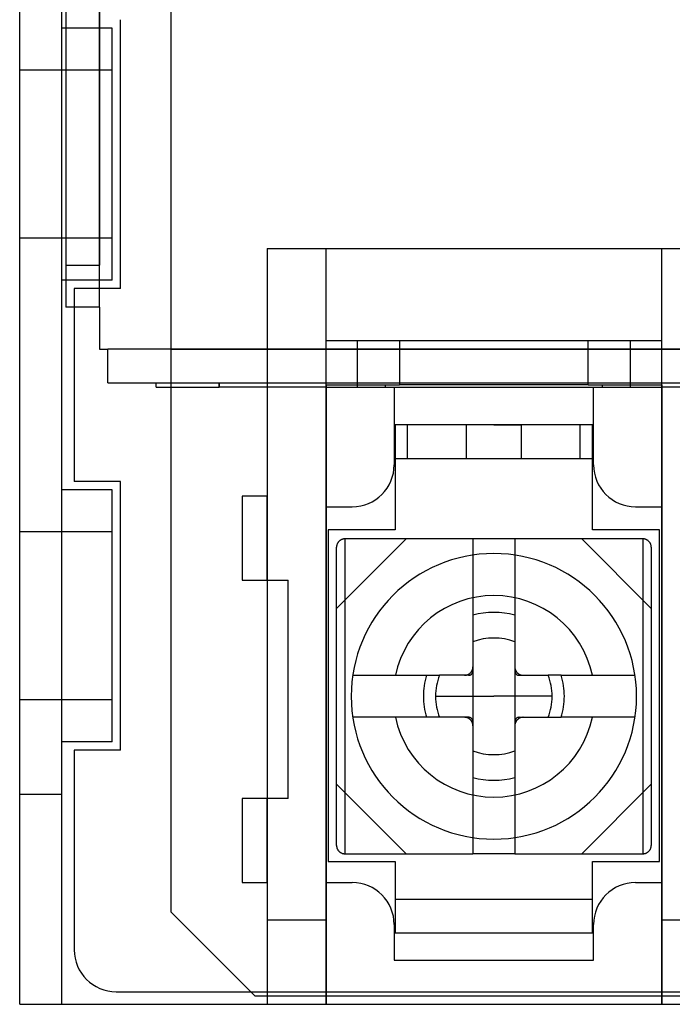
# Model space of a CAD drawing. Header units: millimetres. Extents: x -93 to 0, y 0 to 191.
# Tile 1 of 150: x -93 to -77, y 0 to 23. Entities that reach past the tile are written whole.
import ezdxf

# ---------------------------------------------------------------- set-up
doc = ezdxf.new("R2010")
doc.units = ezdxf.units.MM
doc.layers.add('MAIN-1', color=7, linetype='Continuous')
doc.layers.add('MAIN-2', color=7, linetype='Continuous')

msp = doc.modelspace()

# ---------------------------------------------------------------- linework, layer by layer
at = {"layer": 'MAIN-1'}
for p, q in [((-93, 0), (-93, 187.5)), ((-92, 187.5), (-92, 0)), ((-93, 0), (-92, 0)), ((-92, 0), (-1, 0))]:
    msp.add_line(p, q, dxfattribs=at)
at = {"layer": 'MAIN-2'}
for p, q in [((-92, 187.5), (-92, 0)), ((-89.4, 185), (-89.4, 2.2)), ((-91.1, 16.6), (-91.1, 183.1)), ((-91.9, 24.55), (-91.9, 17.6)), ((-91.1, 24.55), (-91.1, 17.6)), ((-90.8, 23.25), (-92, 23.25)), ((-90.8, 17.25), (-90.8, 23.25)), ((-90.6, 17.05), (-90.6, 23.45)), ((-90.8, 22.25), (-93, 22.25)), ((-90.8, 22.25), (-93, 22.25)), ((-90.8, 22.25), (-93, 22.25)), ((-90.8, 18.25), (-93, 18.25)), ((-90.8, 18.25), (-93, 18.25)), ((-90.8, 18.25), (-93, 18.25)), ((-87.1, 18), (-87.1, 0)), ((-87.1, 18), (-87.1, 18)), ((-87.1, 18), (-85.7, 18)), ((-85.7, 18), (-85.7, 18)), ((-85.7, 18), (-77.7, 18)), ((-85.7, 0), (-85.7, 18)), ((-77.7, 18), (-77.7, 18)), ((-77.7, 18), (-76.2, 18)), ((-77.7, 0), (-77.7, 18)), ((-91.9, 17.6), (-91.9, 16.6)), ((-91.9, 17.6), (-91.1, 17.6)), ((-91.1, 16.6), (-91.1, 17.6)), ((-90.8, 17.25), (-92, 17.25)), ((-90.6, 17.05), (-91.7, 17.05)), ((-91.7, 17.05), (-91.7, 12.45)), ((-91.7, 17.05), (-91.7, 17.05)), ((-90.6, 17.05), (-90.6, 17.05)), ((-91.9, 16.6), (-91.9, 16.6)), ((-91.1, 16.6), (-91.9, 16.6)), ((-91.1, 16.6), (-91.1, 16.6)), ((-91.1, 16.6), (-91.1, 15.6)), ((-91.1, 16.6), (-91.1, 16.6)), ((-85.7, 15.8), (-85.7, 15.8)), ((-84.95, 15.8), (-85.7, 15.8)), ((-83.95, 15.8), (-84.95, 15.8)), ((-84.95, 14.7), (-84.95, 15.8)), ((-83.95, 15.8), (-83.95, 14.75)), ((-79.45, 15.8), (-83.95, 15.8)), ((-79.45, 14.75), (-79.45, 15.8)), ((-78.45, 15.8), (-79.45, 15.8)), ((-78.45, 15.8), (-78.45, 14.7)), ((-77.7, 15.8), (-78.45, 15.8)), ((-77.7, 15.8), (-77.7, 15.8)), ((-91.1, 15.6), (-91.1, 15.6)), ((-91.1, 15.6), (-90.9, 15.6)), ((-2.1, 15.6), (-90.9, 15.6)), ((-89.4, 15.6), (-90.9, 15.6)), ((-90.9, 14.8), (-90.9, 15.6)), ((-90.9, 15.6), (-90.9, 15.6)), ((-90.9, 15.6), (-90.9, 15.6)), ((-89.4, 15.6), (-3.6, 15.6)), ((-89.4, 15.6), (-89.4, 14.8)), ((-90.9, 14.8), (-89.4, 14.8)), ((-90.9, 14.8), (-90.9, 14.8)), ((-89.75, 14.8), (-89.75, 14.8)), ((-89.75, 14.7), (-89.75, 14.8)), ((-89.4, 14.8), (-3.6, 14.8)), ((-88.25, 14.7), (-88.25, 14.8)), ((-88.25, 14.8), (-88.25, 14.7)), ((-89.75, 14.7), (-88.25, 14.7)), ((-89.75, 14.7), (-89.75, 14.7)), ((-85.7, 14.7), (-88.25, 14.7)), ((-85.7, 14.75), (-85.7, 14.75)), ((-85.7, 14.75), (-85.7, 11.85)), ((-85.7, 14.75), (-84.289, 14.75)), ((-85.7, 14.7), (-85.7, 14.7)), ((-85.7, 14.7), (-77.7, 14.7)), ((-84.289, 14.75), (-84.289, 14.7)), ((-84.289, 14.75), (-83.95, 14.75)), ((-84.075, 14.7), (-84.075, 14.7)), ((-84.075, 14.7), (-84.075, 12.85)), ((-79.45, 14.75), (-83.95, 14.75)), ((-79.45, 14.75), (-79.111, 14.75)), ((-79.325, 14.7), (-79.325, 14.7)), ((-79.325, 12.85), (-79.325, 14.7)), ((-79.111, 14.7), (-79.111, 14.75)), ((-79.111, 14.75), (-77.7, 14.75)), ((-77.7, 14.75), (-77.7, 11.85)), ((-77.7, 14.75), (-77.7, 14.75)), ((-77.7, 14.7), (-77.7, 14.7)), ((-76.2, 14.7), (-77.7, 14.7)), ((-79.35, 13.8), (-84.05, 13.8)), ((-84.05, 13.8), (-84.05, 11.3)), ((-83.76, 13), (-83.76, 13.8)), ((-82.35, 13.8), (-83.76, 13.8)), ((-81.7, 13.8), (-82.35, 13.8)), ((-82.35, 13), (-82.35, 13.8)), ((-82.35, 13.8), (-82.35, 13.8)), ((-81.7, 13.8), (-81.05, 13.8)), ((-81.05, 13.8), (-81.05, 13.8)), ((-79.64, 13.8), (-81.05, 13.8)), ((-81.05, 13.8), (-81.05, 13)), ((-79.64, 13), (-79.64, 13.8)), ((-79.35, 11.3), (-79.35, 13.8)), ((-84.05, 13), (-79.35, 13)), ((-83.76, 13), (-82.35, 13)), ((-82.35, 13), (-81.7, 13)), ((-82.35, 13), (-82.35, 13)), ((-81.7, 13), (-81.05, 13)), ((-81.05, 13), (-79.64, 13)), ((-81.05, 13), (-81.05, 13)), ((-84.075, 12.85), (-84.075, 12.85)), ((-79.325, 12.85), (-79.325, 12.85)), ((-90.6, 12.45), (-91.7, 12.45)), ((-91.7, 12.45), (-91.7, 12.45)), ((-90.6, 6.05), (-90.6, 12.45)), ((-90.6, 12.45), (-90.6, 12.45)), ((-90.8, 12.25), (-92, 12.25)), ((-90.8, 6.25), (-90.8, 12.25)), ((-87.7, 12.1), (-87.7, 12.1)), ((-87.7, 12.1), (-87.7, 10.1)), ((-87.1, 12.1), (-87.7, 12.1)), ((-87.1, 10.1), (-87.1, 12.1)), ((-87.1, 12.1), (-87.1, 12.1)), ((-85.7, 11.85), (-85.7, 2.9)), ((-85.7, 11.85), (-85.075, 11.85)), ((-85.7, 11.85), (-85.7, 11.85)), ((-85.075, 11.85), (-85.075, 11.85)), ((-78.325, 11.85), (-78.325, 11.85)), ((-78.325, 11.85), (-77.7, 11.85)), ((-77.7, 11.85), (-77.7, 2.9)), ((-77.7, 11.85), (-77.7, 11.85)), ((-84.05, 11.3), (-85.65, 11.3)), ((-85.65, 11.3), (-85.65, 3.4)), ((-85.65, 11.3), (-85.65, 11.3)), ((-84.05, 11.3), (-84.05, 11.3)), ((-77.75, 11.3), (-79.35, 11.3)), ((-79.35, 11.3), (-79.35, 11.3)), ((-77.75, 3.4), (-77.75, 11.3)), ((-77.75, 11.3), (-77.75, 11.3)), ((-90.8, 11.25), (-93, 11.25)), ((-83.793, 11.085), (-85.45, 9.428)), ((-85.395, 11.023), (-85.402, 11.015)), ((-85.387, 11.03), (-85.395, 11.023)), ((-85.38, 11.037), (-85.387, 11.03)), ((-85.371, 11.044), (-85.38, 11.037)), ((-85.363, 11.05), (-85.371, 11.044)), ((-85.354, 11.056), (-85.363, 11.05)), ((-85.346, 11.061), (-85.354, 11.056)), ((-85.337, 11.065), (-85.346, 11.061)), ((-85.328, 11.069), (-85.337, 11.065)), ((-85.319, 11.073), (-85.328, 11.069)), ((-85.31, 11.076), (-85.319, 11.073)), ((-85.301, 11.078), (-85.31, 11.076)), ((-85.291, 11.081), (-85.301, 11.078)), ((-85.281, 11.083), (-85.291, 11.081)), ((-85.271, 11.084), (-85.281, 11.083)), ((-85.261, 11.085), (-85.271, 11.084)), ((-85.25, 11.085), (-85.261, 11.085)), ((-85.25, 11.085), (-85.25, 11.085)), ((-84.978, 11.085), (-85.25, 11.085)), ((-85.25, 11.085), (-85.25, 3.585)), ((-84.704, 11.085), (-84.978, 11.085)), ((-84.429, 11.085), (-84.704, 11.085)), ((-84.152, 11.085), (-84.429, 11.085)), ((-83.875, 11.085), (-84.152, 11.085)), ((-83.597, 11.085), (-83.875, 11.085)), ((-83.318, 11.085), (-83.597, 11.085)), ((-83.039, 11.085), (-83.318, 11.085)), ((-82.759, 11.085), (-83.039, 11.085)), ((-82.48, 11.085), (-82.759, 11.085)), ((-82.2, 11.085), (-82.48, 11.085)), ((-82.2, 11.085), (-82.2, 11.085)), ((-81.2, 11.085), (-82.2, 11.085)), ((-82.2, 11.085), (-82.2, 3.585)), ((-81.2, 11.085), (-81.2, 11.085)), ((-80.921, 11.085), (-81.2, 11.085)), ((-81.2, 11.085), (-81.2, 3.585)), ((-80.641, 11.085), (-80.921, 11.085)), ((-80.362, 11.085), (-80.641, 11.085)), ((-80.083, 11.085), (-80.362, 11.085)), ((-79.804, 11.085), (-80.083, 11.085)), ((-79.525, 11.085), (-79.804, 11.085)), ((-77.95, 9.428), (-79.607, 11.085)), ((-79.246, 11.085), (-79.525, 11.085)), ((-78.968, 11.085), (-79.246, 11.085)), ((-78.691, 11.085), (-78.968, 11.085)), ((-78.418, 11.085), (-78.691, 11.085)), ((-78.15, 11.085), (-78.418, 11.085)), ((-78.15, 11.085), (-78.15, 11.085)), ((-78.141, 11.085), (-78.15, 11.085)), ((-78.15, 11.085), (-78.15, 3.585)), ((-78.132, 11.084), (-78.141, 11.085)), ((-78.123, 11.083), (-78.132, 11.084)), ((-78.114, 11.082), (-78.123, 11.083)), ((-78.105, 11.08), (-78.114, 11.082)), ((-78.097, 11.078), (-78.105, 11.08)), ((-78.088, 11.075), (-78.097, 11.078)), ((-78.08, 11.073), (-78.088, 11.075)), ((-78.073, 11.07), (-78.08, 11.073)), ((-78.065, 11.066), (-78.073, 11.07)), ((-78.057, 11.062), (-78.065, 11.066)), ((-78.05, 11.058), (-78.057, 11.062)), ((-78.042, 11.053), (-78.05, 11.058)), ((-78.035, 11.048), (-78.042, 11.053)), ((-78.027, 11.043), (-78.035, 11.048)), ((-78.02, 11.037), (-78.027, 11.043)), ((-78.013, 11.031), (-78.02, 11.037)), ((-78.006, 11.024), (-78.013, 11.031)), ((-78, 11.017), (-78.006, 11.024)), ((-85.449, 10.906), (-85.45, 10.895)), ((-85.45, 10.895), (-85.45, 10.885)), ((-85.45, 10.885), (-85.45, 10.885)), ((-85.45, 3.785), (-85.45, 10.885)), ((-85.448, 10.916), (-85.449, 10.906)), ((-85.446, 10.926), (-85.448, 10.916)), ((-85.443, 10.936), (-85.446, 10.926)), ((-85.441, 10.945), (-85.443, 10.936)), ((-85.438, 10.955), (-85.441, 10.945)), ((-85.434, 10.964), (-85.438, 10.955)), ((-85.43, 10.973), (-85.434, 10.964)), ((-85.425, 10.982), (-85.43, 10.973)), ((-85.42, 10.99), (-85.425, 10.982)), ((-85.414, 10.999), (-85.42, 10.99)), ((-85.408, 11.007), (-85.414, 10.999)), ((-85.402, 11.015), (-85.408, 11.007)), ((-77.994, 11.01), (-78, 11.017)), ((-77.988, 11.003), (-77.994, 11.01)), ((-77.983, 10.995), (-77.988, 11.003)), ((-77.978, 10.987), (-77.983, 10.995)), ((-77.974, 10.98), (-77.978, 10.987)), ((-77.97, 10.972), (-77.974, 10.98)), ((-77.966, 10.964), (-77.97, 10.972)), ((-77.963, 10.956), (-77.966, 10.964)), ((-77.96, 10.948), (-77.963, 10.956)), ((-77.958, 10.94), (-77.96, 10.948)), ((-77.955, 10.931), (-77.958, 10.94)), ((-77.954, 10.922), (-77.955, 10.931)), ((-77.952, 10.913), (-77.954, 10.922)), ((-77.951, 10.904), (-77.952, 10.913)), ((-77.95, 10.895), (-77.951, 10.904)), ((-77.95, 10.885), (-77.95, 10.895)), ((-77.95, 10.885), (-77.95, 10.885)), ((-77.95, 10.885), (-77.95, 3.785)), ((-81.7, 10.735), (-81.7, 10.735)), ((-87.7, 10.1), (-87.7, 10.1)), ((-87.7, 10.1), (-87.1, 10.1)), ((-87.1, 10.1), (-86.6, 10.1)), ((-87.1, 10.1), (-87.1, 10.1)), ((-86.6, 4.9), (-86.6, 10.1)), ((-82.21, 7.972), (-82.207, 7.981)), ((-82.207, 7.981), (-82.205, 7.99)), ((-82.205, 7.99), (-82.203, 7.998)), ((-82.203, 7.998), (-82.202, 8.007)), ((-82.202, 8.007), (-82.201, 8.016)), ((-82.201, 8.016), (-82.2, 8.026)), ((-82.2, 8.026), (-82.2, 8.035)), ((-81.2, 8.035), (-81.2, 8.025)), ((-81.2, 8.025), (-81.199, 8.016)), ((-81.199, 8.016), (-81.198, 8.007)), ((-81.198, 8.007), (-81.197, 7.998)), ((-81.197, 7.998), (-81.195, 7.989)), ((-81.195, 7.989), (-81.192, 7.98)), ((-81.192, 7.98), (-81.19, 7.972)), ((-85.063, 7.835), (-83.304, 7.835)), ((-83.304, 7.835), (-83.26, 7.835)), ((-83.26, 7.835), (-83.216, 7.835)), ((-83.216, 7.835), (-83.172, 7.835)), ((-83.172, 7.835), (-83.128, 7.835)), ((-83.128, 7.835), (-83.084, 7.835)), ((-83.084, 7.835), (-83.04, 7.835)), ((-83.04, 7.835), (-82.996, 7.835)), ((-82.861, 7.835), (-82.996, 7.835)), ((-82.74, 7.835), (-82.861, 7.835)), ((-82.632, 7.835), (-82.74, 7.835)), ((-82.535, 7.835), (-82.632, 7.835)), ((-82.45, 7.835), (-82.535, 7.835)), ((-82.373, 7.835), (-82.45, 7.835)), ((-82.4, 7.835), (-82.39, 7.835)), ((-82.39, 7.835), (-82.381, 7.836)), ((-82.381, 7.836), (-82.372, 7.837)), ((-82.302, 7.835), (-82.373, 7.835)), ((-82.372, 7.837), (-82.363, 7.839)), ((-82.363, 7.839), (-82.354, 7.84)), ((-82.354, 7.84), (-82.345, 7.843)), ((-82.345, 7.843), (-82.337, 7.845)), ((-82.337, 7.845), (-82.329, 7.848)), ((-82.329, 7.848), (-82.321, 7.851)), ((-82.321, 7.851), (-82.313, 7.855)), ((-82.313, 7.855), (-82.305, 7.859)), ((-82.305, 7.859), (-82.297, 7.864)), ((-82.302, 7.835), (-82.297, 7.835)), ((-82.297, 7.864), (-82.29, 7.868)), ((-82.297, 7.835), (-82.292, 7.836)), ((-82.292, 7.836), (-82.287, 7.836)), ((-82.29, 7.868), (-82.282, 7.873)), ((-82.287, 7.836), (-82.282, 7.837)), ((-82.282, 7.873), (-82.275, 7.879)), ((-82.282, 7.837), (-82.278, 7.838)), ((-82.278, 7.838), (-82.273, 7.839)), ((-82.275, 7.879), (-82.268, 7.885)), ((-82.273, 7.839), (-82.268, 7.841)), ((-82.268, 7.885), (-82.262, 7.891)), ((-82.268, 7.841), (-82.264, 7.842)), ((-82.264, 7.842), (-82.26, 7.844)), ((-82.262, 7.891), (-82.255, 7.897)), ((-82.26, 7.844), (-82.256, 7.846)), ((-82.256, 7.846), (-82.252, 7.848)), ((-82.255, 7.897), (-82.249, 7.904)), ((-82.252, 7.848), (-82.248, 7.85)), ((-82.249, 7.904), (-82.243, 7.911)), ((-82.248, 7.85), (-82.244, 7.853)), ((-82.244, 7.853), (-82.241, 7.855)), ((-82.243, 7.911), (-82.238, 7.918)), ((-82.241, 7.855), (-82.237, 7.858)), ((-82.238, 7.918), (-82.233, 7.925)), ((-82.237, 7.858), (-82.234, 7.86)), ((-82.234, 7.86), (-82.231, 7.863)), ((-82.233, 7.925), (-82.228, 7.932)), ((-82.231, 7.863), (-82.228, 7.866)), ((-82.228, 7.932), (-82.224, 7.94)), ((-82.228, 7.866), (-82.225, 7.869)), ((-82.225, 7.869), (-82.223, 7.873)), ((-82.224, 7.94), (-82.22, 7.948)), ((-82.223, 7.873), (-82.22, 7.876)), ((-82.22, 7.948), (-82.216, 7.956)), ((-82.22, 7.876), (-82.218, 7.879)), ((-82.218, 7.879), (-82.215, 7.883)), ((-82.216, 7.956), (-82.213, 7.964)), ((-82.215, 7.883), (-82.213, 7.887)), ((-82.213, 7.964), (-82.21, 7.972)), ((-82.213, 7.887), (-82.211, 7.891)), ((-82.211, 7.891), (-82.209, 7.895)), ((-82.209, 7.895), (-82.207, 7.899)), ((-82.207, 7.899), (-82.206, 7.903)), ((-82.206, 7.903), (-82.204, 7.908)), ((-82.204, 7.908), (-82.203, 7.913)), ((-82.203, 7.913), (-82.202, 7.917)), ((-82.202, 7.917), (-82.201, 7.922)), ((-82.201, 7.927), (-82.2, 7.932)), ((-82.201, 7.922), (-82.201, 7.927)), ((-82.2, 7.932), (-82.2, 7.937)), ((-81.2, 7.937), (-81.2, 7.932)), ((-81.2, 7.932), (-81.199, 7.927)), ((-81.199, 7.927), (-81.199, 7.922)), ((-81.199, 7.922), (-81.198, 7.917)), ((-81.198, 7.917), (-81.197, 7.913)), ((-81.197, 7.913), (-81.196, 7.908)), ((-81.196, 7.908), (-81.194, 7.903)), ((-81.194, 7.903), (-81.193, 7.899)), ((-81.193, 7.899), (-81.191, 7.895)), ((-81.191, 7.895), (-81.189, 7.891)), ((-81.19, 7.972), (-81.187, 7.964)), ((-81.189, 7.891), (-81.187, 7.887)), ((-81.187, 7.964), (-81.184, 7.956)), ((-81.187, 7.887), (-81.185, 7.883)), ((-81.185, 7.883), (-81.182, 7.879)), ((-81.184, 7.956), (-81.18, 7.948)), ((-81.182, 7.879), (-81.18, 7.876)), ((-81.18, 7.948), (-81.176, 7.94)), ((-81.18, 7.876), (-81.177, 7.873)), ((-81.177, 7.873), (-81.175, 7.869)), ((-81.176, 7.94), (-81.171, 7.932)), ((-81.175, 7.869), (-81.172, 7.866)), ((-81.172, 7.866), (-81.169, 7.863)), ((-81.171, 7.932), (-81.167, 7.925)), ((-81.169, 7.863), (-81.166, 7.86)), ((-81.167, 7.925), (-81.162, 7.917)), ((-81.166, 7.86), (-81.162, 7.858)), ((-81.162, 7.917), (-81.156, 7.91)), ((-81.162, 7.858), (-81.159, 7.855)), ((-81.159, 7.855), (-81.156, 7.853)), ((-81.156, 7.91), (-81.15, 7.903)), ((-81.156, 7.853), (-81.152, 7.85)), ((-81.152, 7.85), (-81.148, 7.848)), ((-81.15, 7.903), (-81.144, 7.897)), ((-81.148, 7.848), (-81.144, 7.846)), ((-81.144, 7.897), (-81.138, 7.89)), ((-81.144, 7.846), (-81.14, 7.844)), ((-81.14, 7.844), (-81.136, 7.842)), ((-81.138, 7.89), (-81.131, 7.884)), ((-81.136, 7.842), (-81.132, 7.841)), ((-81.132, 7.841), (-81.127, 7.839)), ((-81.131, 7.884), (-81.124, 7.879)), ((-81.127, 7.839), (-81.122, 7.838)), ((-81.124, 7.879), (-81.117, 7.873)), ((-81.122, 7.838), (-81.118, 7.837)), ((-81.118, 7.837), (-81.113, 7.836)), ((-81.117, 7.873), (-81.11, 7.868)), ((-81.113, 7.836), (-81.108, 7.836)), ((-81.11, 7.868), (-81.103, 7.863)), ((-81.108, 7.836), (-81.103, 7.835)), ((-81.103, 7.863), (-81.095, 7.859)), ((-81.103, 7.835), (-81.098, 7.835)), ((-81.098, 7.835), (-81.027, 7.835)), ((-81.095, 7.859), (-81.087, 7.855)), ((-81.087, 7.855), (-81.079, 7.851)), ((-81.079, 7.851), (-81.071, 7.848)), ((-81.071, 7.848), (-81.063, 7.845)), ((-81.063, 7.845), (-81.054, 7.843)), ((-81.054, 7.843), (-81.046, 7.84)), ((-81.046, 7.84), (-81.037, 7.838)), ((-81.037, 7.838), (-81.028, 7.837)), ((-81.028, 7.837), (-81.019, 7.836)), ((-81.027, 7.835), (-80.95, 7.835)), ((-81.019, 7.836), (-81.009, 7.835)), ((-81.009, 7.835), (-81, 7.835)), ((-80.95, 7.835), (-80.865, 7.835)), ((-80.865, 7.835), (-80.768, 7.835)), ((-80.768, 7.835), (-80.66, 7.835)), ((-80.66, 7.835), (-80.539, 7.835)), ((-80.539, 7.835), (-80.404, 7.835)), ((-80.362, 7.835), (-80.404, 7.835)), ((-80.319, 7.835), (-80.362, 7.835)), ((-80.275, 7.835), (-80.319, 7.835)), ((-80.231, 7.835), (-80.275, 7.835)), ((-80.187, 7.835), (-80.231, 7.835)), ((-80.142, 7.835), (-80.187, 7.835)), ((-80.096, 7.835), (-80.142, 7.835)), ((-80.096, 7.835), (-78.337, 7.835)), ((-83.089, 7.335), (-81.7, 7.335)), ((-80.311, 7.335), (-81.7, 7.335)), ((-90.8, 7.25), (-93, 7.25)), ((-83.304, 6.835), (-85.063, 6.835)), ((-83.26, 6.835), (-83.304, 6.835)), ((-83.216, 6.835), (-83.26, 6.835)), ((-83.172, 6.835), (-83.216, 6.835)), ((-83.128, 6.835), (-83.172, 6.835)), ((-83.084, 6.835), (-83.128, 6.835)), ((-83.04, 6.835), (-83.084, 6.835)), ((-82.996, 6.835), (-83.04, 6.835)), ((-82.861, 6.835), (-82.996, 6.835)), ((-82.74, 6.835), (-82.861, 6.835)), ((-82.632, 6.835), (-82.74, 6.835)), ((-82.535, 6.835), (-82.632, 6.835)), ((-82.45, 6.835), (-82.535, 6.835)), ((-82.373, 6.835), (-82.45, 6.835)), ((-82.391, 6.835), (-82.4, 6.835)), ((-82.381, 6.834), (-82.391, 6.835)), ((-82.372, 6.833), (-82.381, 6.834)), ((-82.302, 6.835), (-82.373, 6.835)), ((-82.363, 6.832), (-82.372, 6.833)), ((-82.354, 6.83), (-82.363, 6.832)), ((-82.346, 6.828), (-82.354, 6.83)), ((-82.337, 6.825), (-82.346, 6.828)), ((-82.329, 6.822), (-82.337, 6.825)), ((-82.321, 6.819), (-82.329, 6.822)), ((-82.313, 6.815), (-82.321, 6.819)), ((-82.305, 6.811), (-82.313, 6.815)), ((-82.297, 6.807), (-82.305, 6.811)), ((-82.297, 6.835), (-82.302, 6.835)), ((-82.292, 6.835), (-82.297, 6.835)), ((-82.29, 6.802), (-82.297, 6.807)), ((-82.287, 6.834), (-82.292, 6.835)), ((-82.283, 6.797), (-82.29, 6.802)), ((-82.282, 6.833), (-82.287, 6.834)), ((-82.278, 6.832), (-82.282, 6.833)), ((-82.273, 6.831), (-82.278, 6.832)), ((-82.268, 6.829), (-82.273, 6.831)), ((-82.264, 6.828), (-82.268, 6.829)), ((-82.26, 6.826), (-82.264, 6.828)), ((-82.256, 6.824), (-82.26, 6.826)), ((-82.252, 6.822), (-82.256, 6.824)), ((-82.248, 6.82), (-82.252, 6.822)), ((-82.244, 6.817), (-82.248, 6.82)), ((-82.241, 6.815), (-82.244, 6.817)), ((-82.238, 6.812), (-82.241, 6.815)), ((-82.234, 6.81), (-82.238, 6.812)), ((-82.231, 6.807), (-82.234, 6.81)), ((-82.228, 6.804), (-82.231, 6.807)), ((-82.225, 6.801), (-82.228, 6.804)), ((-82.223, 6.798), (-82.225, 6.801)), ((-81.175, 6.801), (-81.177, 6.798)), ((-81.172, 6.804), (-81.175, 6.801)), ((-81.169, 6.807), (-81.172, 6.804)), ((-81.166, 6.81), (-81.169, 6.807)), ((-81.163, 6.812), (-81.166, 6.81)), ((-81.159, 6.815), (-81.163, 6.812)), ((-81.156, 6.817), (-81.159, 6.815)), ((-81.152, 6.82), (-81.156, 6.817)), ((-81.148, 6.822), (-81.152, 6.82)), ((-81.144, 6.824), (-81.148, 6.822)), ((-81.14, 6.826), (-81.144, 6.824)), ((-81.136, 6.828), (-81.14, 6.826)), ((-81.132, 6.829), (-81.136, 6.828)), ((-81.127, 6.831), (-81.132, 6.829)), ((-81.122, 6.832), (-81.127, 6.831)), ((-81.118, 6.833), (-81.122, 6.832)), ((-81.113, 6.834), (-81.118, 6.833)), ((-81.11, 6.802), (-81.118, 6.797)), ((-81.108, 6.835), (-81.113, 6.834)), ((-81.103, 6.806), (-81.11, 6.802)), ((-81.103, 6.835), (-81.108, 6.835)), ((-81.098, 6.835), (-81.103, 6.835)), ((-81.095, 6.811), (-81.103, 6.806)), ((-81.098, 6.835), (-81.027, 6.835)), ((-81.087, 6.815), (-81.095, 6.811)), ((-81.079, 6.819), (-81.087, 6.815)), ((-81.071, 6.822), (-81.079, 6.819)), ((-81.063, 6.825), (-81.071, 6.822)), ((-81.055, 6.827), (-81.063, 6.825)), ((-81.046, 6.83), (-81.055, 6.827)), ((-81.037, 6.832), (-81.046, 6.83)), ((-81.028, 6.833), (-81.037, 6.832)), ((-81.019, 6.834), (-81.028, 6.833)), ((-81.027, 6.835), (-80.95, 6.835)), ((-81.01, 6.835), (-81.019, 6.834)), ((-81, 6.835), (-81.01, 6.835)), ((-80.95, 6.835), (-80.865, 6.835)), ((-80.865, 6.835), (-80.768, 6.835)), ((-80.768, 6.835), (-80.66, 6.835)), ((-80.66, 6.835), (-80.539, 6.835)), ((-80.539, 6.835), (-80.404, 6.835)), ((-80.404, 6.835), (-80.362, 6.835)), ((-80.362, 6.835), (-80.319, 6.835)), ((-80.319, 6.835), (-80.275, 6.835)), ((-80.275, 6.835), (-80.231, 6.835)), ((-80.231, 6.835), (-80.187, 6.835)), ((-80.187, 6.835), (-80.142, 6.835)), ((-80.142, 6.835), (-80.096, 6.835)), ((-78.337, 6.835), (-80.096, 6.835)), ((-82.276, 6.792), (-82.283, 6.797)), ((-82.269, 6.786), (-82.276, 6.792)), ((-82.262, 6.78), (-82.269, 6.786)), ((-82.256, 6.773), (-82.262, 6.78)), ((-82.25, 6.767), (-82.256, 6.773)), ((-82.244, 6.76), (-82.25, 6.767)), ((-82.238, 6.753), (-82.244, 6.76)), ((-82.233, 6.746), (-82.238, 6.753)), ((-82.229, 6.738), (-82.233, 6.746)), ((-82.224, 6.73), (-82.229, 6.738)), ((-82.22, 6.723), (-82.224, 6.73)), ((-82.22, 6.794), (-82.223, 6.798)), ((-82.218, 6.791), (-82.22, 6.794)), ((-82.216, 6.715), (-82.22, 6.723)), ((-82.215, 6.787), (-82.218, 6.791)), ((-82.213, 6.706), (-82.216, 6.715)), ((-82.213, 6.783), (-82.215, 6.787)), ((-82.211, 6.779), (-82.213, 6.783)), ((-82.21, 6.698), (-82.213, 6.706)), ((-82.209, 6.775), (-82.211, 6.779)), ((-82.208, 6.69), (-82.21, 6.698)), ((-82.207, 6.771), (-82.209, 6.775)), ((-82.205, 6.681), (-82.208, 6.69)), ((-82.206, 6.767), (-82.207, 6.771)), ((-82.204, 6.762), (-82.206, 6.767)), ((-82.203, 6.672), (-82.205, 6.681)), ((-82.203, 6.757), (-82.204, 6.762)), ((-82.202, 6.753), (-82.203, 6.757)), ((-82.202, 6.663), (-82.203, 6.672)), ((-82.201, 6.748), (-82.202, 6.753)), ((-82.201, 6.654), (-82.202, 6.663)), ((-82.201, 6.743), (-82.201, 6.748)), ((-82.2, 6.738), (-82.201, 6.743)), ((-82.2, 6.645), (-82.201, 6.654)), ((-82.2, 6.733), (-82.2, 6.738)), ((-82.2, 6.635), (-82.2, 6.645)), ((-81.199, 6.743), (-81.2, 6.738)), ((-81.2, 6.738), (-81.2, 6.733)), ((-81.199, 6.654), (-81.2, 6.644)), ((-81.2, 6.644), (-81.2, 6.635)), ((-81.198, 6.753), (-81.199, 6.748)), ((-81.199, 6.748), (-81.199, 6.743)), ((-81.198, 6.663), (-81.199, 6.654)), ((-81.197, 6.757), (-81.198, 6.753)), ((-81.197, 6.672), (-81.198, 6.663)), ((-81.196, 6.762), (-81.197, 6.757)), ((-81.195, 6.681), (-81.197, 6.672)), ((-81.194, 6.767), (-81.196, 6.762)), ((-81.193, 6.689), (-81.195, 6.681)), ((-81.193, 6.771), (-81.194, 6.767)), ((-81.191, 6.775), (-81.193, 6.771)), ((-81.19, 6.698), (-81.193, 6.689)), ((-81.189, 6.779), (-81.191, 6.775)), ((-81.187, 6.706), (-81.19, 6.698)), ((-81.187, 6.783), (-81.189, 6.779)), ((-81.185, 6.787), (-81.187, 6.783)), ((-81.184, 6.714), (-81.187, 6.706)), ((-81.182, 6.791), (-81.185, 6.787)), ((-81.18, 6.722), (-81.184, 6.714)), ((-81.18, 6.794), (-81.182, 6.791)), ((-81.177, 6.798), (-81.18, 6.794)), ((-81.176, 6.73), (-81.18, 6.722)), ((-81.172, 6.738), (-81.176, 6.73)), ((-81.167, 6.745), (-81.172, 6.738)), ((-81.162, 6.752), (-81.167, 6.745)), ((-81.157, 6.76), (-81.162, 6.752)), ((-81.151, 6.766), (-81.157, 6.76)), ((-81.145, 6.773), (-81.151, 6.766)), ((-81.138, 6.779), (-81.145, 6.773)), ((-81.132, 6.785), (-81.138, 6.779)), ((-81.125, 6.791), (-81.132, 6.785)), ((-81.118, 6.797), (-81.125, 6.791)), ((-90.8, 6.25), (-92, 6.25)), ((-90.6, 6.05), (-91.7, 6.05)), ((-91.7, 6.05), (-91.7, 1.3)), ((-91.7, 6.05), (-91.7, 6.05)), ((-90.6, 6.05), (-90.6, 6.05)), ((-85.45, 5.242), (-83.793, 3.585)), ((-79.607, 3.585), (-77.95, 5.242)), ((-92, 5), (-93, 5)), ((-87.1, 4.9), (-87.7, 4.9)), ((-87.7, 4.9), (-87.7, 2.9)), ((-87.7, 4.9), (-87.7, 4.9)), ((-87.1, 2.9), (-87.1, 4.9)), ((-86.6, 4.9), (-87.1, 4.9)), ((-87.1, 4.9), (-87.1, 4.9)), ((-85.45, 3.785), (-85.45, 3.785)), ((-85.45, 3.785), (-85.45, 3.776)), ((-85.45, 3.776), (-85.449, 3.766)), ((-85.449, 3.766), (-85.448, 3.757)), ((-85.448, 3.757), (-85.446, 3.748)), ((-81.7, 3.935), (-81.7, 3.935)), ((-77.954, 3.744), (-77.952, 3.754)), ((-77.952, 3.754), (-77.951, 3.764)), ((-77.951, 3.764), (-77.95, 3.775)), ((-77.95, 3.785), (-77.95, 3.785)), ((-77.95, 3.775), (-77.95, 3.785)), ((-85.446, 3.748), (-85.445, 3.739)), ((-85.445, 3.739), (-85.442, 3.73)), ((-85.442, 3.73), (-85.44, 3.722)), ((-85.44, 3.722), (-85.437, 3.714)), ((-85.437, 3.714), (-85.434, 3.706)), ((-85.434, 3.706), (-85.43, 3.698)), ((-85.43, 3.698), (-85.426, 3.69)), ((-85.426, 3.69), (-85.422, 3.683)), ((-85.422, 3.683), (-85.417, 3.675)), ((-85.417, 3.675), (-85.412, 3.667)), ((-85.412, 3.667), (-85.406, 3.66)), ((-85.406, 3.66), (-85.4, 3.653)), ((-85.4, 3.653), (-85.394, 3.646)), ((-85.394, 3.646), (-85.387, 3.639)), ((-85.387, 3.639), (-85.38, 3.633)), ((-85.38, 3.633), (-85.373, 3.627)), ((-85.373, 3.627), (-85.365, 3.622)), ((-85.365, 3.622), (-85.358, 3.617)), ((-85.358, 3.617), (-85.35, 3.612)), ((-85.35, 3.612), (-85.343, 3.608)), ((-85.343, 3.608), (-85.335, 3.604)), ((-85.335, 3.604), (-85.327, 3.601)), ((-85.327, 3.601), (-85.32, 3.597)), ((-85.32, 3.597), (-85.312, 3.595)), ((-85.312, 3.595), (-85.303, 3.592)), ((-85.303, 3.592), (-85.295, 3.59)), ((-85.295, 3.59), (-85.286, 3.588)), ((-85.286, 3.588), (-85.277, 3.587)), ((-85.277, 3.587), (-85.268, 3.586)), ((-85.268, 3.586), (-85.259, 3.585)), ((-85.259, 3.585), (-85.25, 3.585)), ((-85.25, 3.585), (-84.978, 3.585)), ((-85.25, 3.585), (-85.25, 3.585)), ((-84.978, 3.585), (-84.704, 3.585)), ((-84.704, 3.585), (-84.429, 3.585)), ((-84.429, 3.585), (-84.152, 3.585)), ((-84.152, 3.585), (-83.875, 3.585)), ((-83.875, 3.585), (-83.597, 3.585)), ((-83.597, 3.585), (-83.318, 3.585)), ((-83.318, 3.585), (-83.039, 3.585)), ((-83.039, 3.585), (-82.759, 3.585)), ((-82.759, 3.585), (-82.48, 3.585)), ((-82.48, 3.585), (-82.2, 3.585)), ((-81.2, 3.585), (-82.2, 3.585)), ((-82.2, 3.585), (-82.2, 3.585)), ((-81.2, 3.585), (-80.921, 3.585)), ((-81.2, 3.585), (-81.2, 3.585)), ((-80.921, 3.585), (-80.641, 3.585)), ((-80.641, 3.585), (-80.362, 3.585)), ((-80.362, 3.585), (-80.083, 3.585)), ((-80.083, 3.585), (-79.804, 3.585)), ((-79.804, 3.585), (-79.525, 3.585)), ((-79.525, 3.585), (-79.246, 3.585)), ((-79.246, 3.585), (-78.968, 3.585)), ((-78.968, 3.585), (-78.691, 3.585)), ((-78.691, 3.585), (-78.418, 3.585)), ((-78.418, 3.585), (-78.15, 3.585)), ((-78.15, 3.585), (-78.15, 3.585)), ((-78.15, 3.585), (-78.139, 3.585)), ((-78.139, 3.585), (-78.129, 3.586)), ((-78.129, 3.586), (-78.119, 3.588)), ((-78.119, 3.588), (-78.109, 3.589)), ((-78.109, 3.589), (-78.099, 3.592)), ((-78.099, 3.592), (-78.09, 3.594)), ((-78.09, 3.594), (-78.081, 3.597)), ((-78.081, 3.597), (-78.072, 3.601)), ((-78.072, 3.601), (-78.063, 3.605)), ((-78.063, 3.605), (-78.054, 3.609)), ((-78.054, 3.609), (-78.046, 3.614)), ((-78.046, 3.614), (-78.037, 3.62)), ((-78.037, 3.62), (-78.029, 3.626)), ((-78.029, 3.626), (-78.02, 3.633)), ((-78.02, 3.633), (-78.013, 3.64)), ((-78.013, 3.64), (-78.005, 3.647)), ((-78.005, 3.647), (-77.998, 3.655)), ((-77.998, 3.655), (-77.992, 3.663)), ((-77.992, 3.663), (-77.986, 3.671)), ((-77.986, 3.671), (-77.98, 3.68)), ((-77.98, 3.68), (-77.975, 3.688)), ((-77.975, 3.688), (-77.97, 3.697)), ((-77.97, 3.697), (-77.966, 3.706)), ((-77.966, 3.706), (-77.962, 3.716)), ((-77.962, 3.716), (-77.959, 3.725)), ((-77.959, 3.725), (-77.956, 3.734)), ((-77.956, 3.734), (-77.954, 3.744)), ((-85.65, 3.4), (-84.05, 3.4)), ((-85.65, 3.4), (-85.65, 3.4)), ((-84.05, 3.4), (-84.05, 1.7)), ((-84.05, 3.4), (-84.05, 3.4)), ((-79.35, 1.7), (-79.35, 3.4)), ((-79.35, 3.4), (-77.75, 3.4)), ((-79.35, 3.4), (-79.35, 3.4)), ((-77.75, 3.4), (-77.75, 3.4)), ((-87.7, 2.9), (-87.1, 2.9)), ((-87.7, 2.9), (-87.7, 2.9)), ((-87.1, 2.9), (-87.1, 2.9)), ((-85.7, 2.9), (-85.075, 2.9)), ((-85.7, 2.9), (-85.7, 0)), ((-85.7, 2.9), (-85.7, 2.9)), ((-85.075, 2.9), (-85.075, 2.9)), ((-78.325, 2.9), (-77.7, 2.9)), ((-78.325, 2.9), (-78.325, 2.9)), ((-77.7, 2.9), (-77.7, 2.9)), ((-77.7, 2.9), (-77.7, 0)), ((-79.35, 2.5), (-84.05, 2.5)), ((-87.4, 0.2), (-89.4, 2.2)), ((-89.4, 2.2), (-89.4, 2.2)), ((-85.7, 2), (-87.1, 2)), ((-84.075, 1.9), (-84.075, 1.05)), ((-84.075, 1.9), (-84.075, 1.9)), ((-79.325, 1.05), (-79.325, 1.9)), ((-79.325, 1.9), (-79.325, 1.9)), ((-76.2, 2), (-77.7, 2)), ((-84.05, 1.7), (-79.35, 1.7)), ((-91.7, 1.3), (-91.7, 1.3)), ((-84.075, 1.05), (-79.325, 1.05)), ((-84.075, 1.05), (-84.075, 1.05)), ((-79.325, 1.05), (-79.325, 1.05)), ((-90.7, 0.3), (-2.3, 0.3)), ((-90.7, 0.3), (-90.7, 0.3)), ((-87.4, 0.2), (-5, 0.2)), ((-87.4, 0.2), (-87.4, 0.2)), ((-87.1, 0), (-87.1, 0)), ((-85.7, 0), (-85.7, 0)), ((-85.7, 0), (-85.7, 0)), ((-77.7, 0), (-77.7, 0)), ((-77.7, 0), (-77.7, 0)), ((-93, 0), (-93, 0)), ((-92, 0), (-92, 0)), ((-92, 0), (-92, 0))]:
    msp.add_line(p, q, dxfattribs=at)
for centre, radius, start, end in [((-85.075, 12.85), 1, 270, 0), ((-78.325, 12.85), 1, 180, 270), ((-81.7, 7.335), 3.4, 90, 270), ((-81.7, 7.335), 3.4, 270, 90), ((-81.7, 7.335), 2.4, 90, 167.9753), ((-81.7, 7.335), 2.4, 12.0247, 90), ((-81.7, 7.335), 2, 75.5221, 104.4783), ((-81.7, 7.335), 1.389, 68.8969, 111.1032), ((-81.7, 7.335), 1.68, 162.6842, 180), ((-81.7, 7.335), 1.389, 158.8979, 180), ((-81.7, 7.335), 1.389, 0, 21.1025), ((-81.7, 7.335), 1.68, 0, 17.3159), ((-81.7, 7.335), 1.68, 180, 197.316), ((-81.7, 7.335), 1.389, 180, 201.1026), ((-81.7, 7.335), 1.389, 338.8977, 0), ((-81.7, 7.335), 1.68, 342.6842, 0), ((-81.7, 7.335), 2.4, 192.0247, 270), ((-81.7, 7.335), 2.4, 270, 347.9753), ((-81.7, 7.335), 1.389, 248.8973, 291.1028), ((-81.7, 7.335), 2, 255.5222, 284.478), ((-85.075, 1.9), 1, 0, 90), ((-78.325, 1.9), 1, 90, 180), ((-90.7, 1.3), 1, 180, 270)]:
    msp.add_arc(centre, radius, start, end, dxfattribs=at)

doc.saveas('drawing.dxf')
